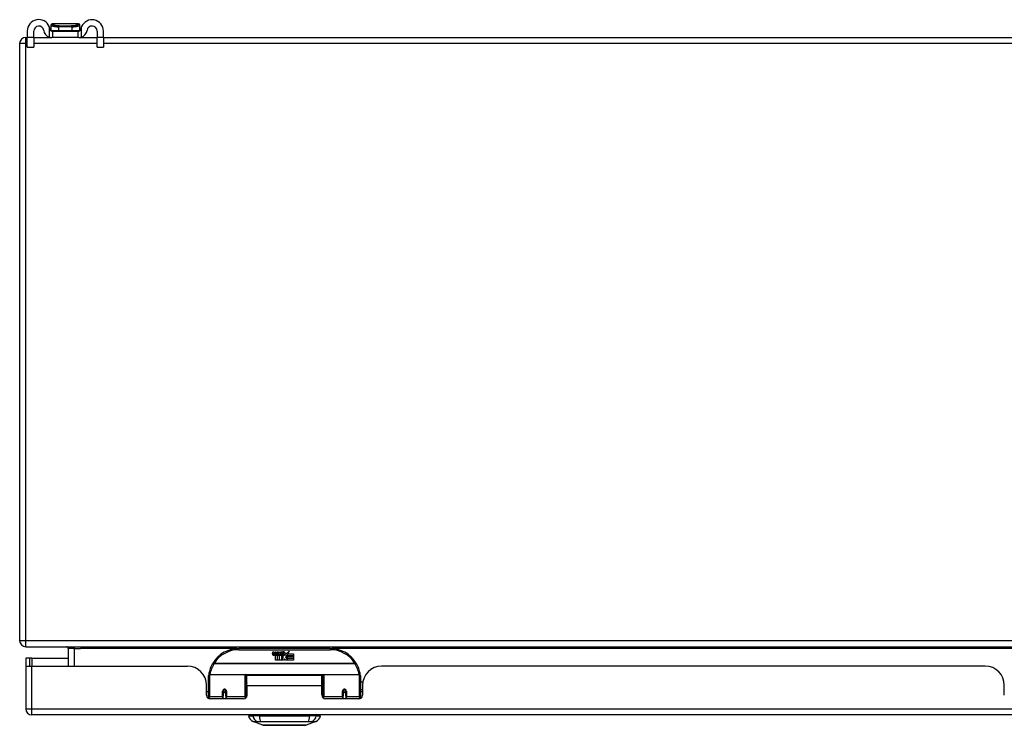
# Model space of a CAD drawing. Header units: inches. Extents: x 20 to 506, y 54 to 235.
# Tile 1 of 22: x 20 to 36, y 54 to 66. Entities that reach past the tile are written whole.
import ezdxf

# ---------------------------------------------------------------- set-up
doc = ezdxf.new("R2010")
doc.units = ezdxf.units.IN
doc.header["$MEASUREMENT"] = 0
doc.layers.add('Visible Edges(ANSI)', color=7, linetype='Continuous', lineweight=25)
doc.layers.add('Visible Tangent Edges(ANSI)', color=7, linetype='Continuous', lineweight=25)

msp = doc.modelspace()

# ---------------------------------------------------------------- linework, layer by layer
at = {"layer": 'Visible Edges(ANSI)'}
for p, q in [((20.375, 65.82), (20.375, 65.713)), ((20.48, 65.713), (20.48, 65.82)), ((20.764, 65.918), (20.764, 65.917)), ((20.764, 65.917), (20.764, 65.828)), ((20.779, 65.82), (20.797, 65.82)), ((21.217, 65.938), (20.784, 65.938)), ((20.797, 65.715), (20.797, 65.82)), ((20.797, 65.82), (21.203, 65.82)), ((21.203, 65.82), (21.222, 65.82)), ((21.203, 65.82), (21.203, 65.715)), ((21.237, 65.917), (21.237, 65.918)), ((21.237, 65.828), (21.237, 65.917)), ((21.52, 65.82), (21.52, 65.713)), ((21.625, 65.713), (21.625, 65.82)), ((20.349, 65.715), (20.375, 65.715)), ((20.375, 65.557), (20.375, 65.713)), ((20.48, 65.715), (20.779, 65.715)), ((20.48, 65.713), (20.48, 65.557)), ((20.797, 65.715), (20.779, 65.715)), ((21.203, 65.715), (20.797, 65.715)), ((21.222, 65.715), (21.203, 65.715)), ((21.222, 65.715), (21.52, 65.715)), ((21.52, 65.557), (21.52, 65.713)), ((21.625, 65.715), (68.151, 65.715)), ((21.625, 65.713), (21.625, 65.557)), ((20.25, 65.616), (20.25, 55.814)), ((20.375, 65.557), (20.48, 65.557)), ((21.52, 65.557), (21.625, 65.557)), ((20.349, 55.715), (68.151, 55.715)), ((21.049, 55.684), (21.049, 55.395)), ((25.349, 55.685), (23.849, 55.685)), ((24.404, 55.596), (24.41, 55.63)), ((24.41, 55.63), (24.423, 55.63)), ((24.423, 55.63), (24.417, 55.596)), ((24.44, 55.608), (24.444, 55.63)), ((24.444, 55.63), (24.457, 55.63)), ((24.457, 55.63), (24.451, 55.596)), ((24.474, 55.608), (24.478, 55.63)), ((24.478, 55.63), (24.491, 55.63)), ((24.491, 55.63), (24.481, 55.575)), ((24.498, 55.63), (24.514, 55.63)), ((24.511, 55.602), (24.498, 55.63)), ((24.514, 55.63), (24.522, 55.611)), ((24.524, 55.611), (24.537, 55.63)), ((24.554, 55.63), (24.529, 55.602)), ((24.537, 55.63), (24.554, 55.63)), ((24.559, 55.618), (24.559, 55.627)), ((24.633, 55.598), (24.677, 55.644)), ((24.677, 55.644), (24.652, 55.597)), ((20.417, 55.529), (20.349, 55.529)), ((20.349, 55.529), (20.349, 55.412)), ((20.448, 55.529), (20.417, 55.529)), ((20.417, 55.395), (20.417, 55.529)), ((20.448, 55.529), (21.049, 55.529)), ((24.449, 55.492), (24.449, 55.571)), ((24.479, 55.492), (24.449, 55.492)), ((24.467, 55.579), (24.466, 55.573)), ((24.466, 55.573), (24.479, 55.573)), ((24.471, 55.585), (24.468, 55.585)), ((24.47, 55.575), (24.471, 55.585)), ((24.481, 55.575), (24.47, 55.575)), ((24.479, 55.573), (24.479, 55.492)), ((24.483, 55.573), (24.505, 55.573)), ((24.483, 55.492), (24.483, 55.573)), ((24.513, 55.492), (24.483, 55.492)), ((24.487, 55.575), (24.511, 55.602)), ((24.503, 55.575), (24.487, 55.575)), ((24.517, 55.594), (24.503, 55.575)), ((24.505, 55.573), (24.513, 55.583)), ((24.513, 55.583), (24.513, 55.492)), ((24.519, 55.594), (24.517, 55.594)), ((24.517, 55.59), (24.524, 55.573)), ((24.517, 55.492), (24.517, 55.59)), ((24.584, 55.492), (24.517, 55.492)), ((24.527, 55.575), (24.519, 55.594)), ((24.522, 55.611), (24.524, 55.611)), ((24.524, 55.573), (24.547, 55.573)), ((24.543, 55.575), (24.527, 55.575)), ((24.529, 55.602), (24.543, 55.575)), ((24.547, 55.573), (24.547, 55.493)), ((24.547, 55.493), (24.583, 55.542)), ((24.552, 55.606), (24.589, 55.606)), ((24.583, 55.542), (24.563, 55.572)), ((24.588, 55.597), (24.564, 55.597)), ((24.598, 55.518), (24.584, 55.492)), ((24.593, 55.58), (24.6, 55.568)), ((24.615, 55.492), (24.598, 55.518)), ((24.6, 55.568), (24.631, 55.612)), ((24.633, 55.574), (24.613, 55.546)), ((24.613, 55.546), (24.65, 55.492)), ((24.749, 55.492), (24.615, 55.492)), ((24.631, 55.612), (24.633, 55.598)), ((24.635, 55.564), (24.633, 55.574)), ((24.65, 55.593), (24.635, 55.564)), ((24.65, 55.565), (24.65, 55.593)), ((24.749, 55.565), (24.65, 55.565)), ((24.65, 55.56), (24.749, 55.56)), ((24.65, 55.528), (24.65, 55.56)), ((24.749, 55.528), (24.65, 55.528)), ((24.65, 55.524), (24.749, 55.524)), ((24.65, 55.492), (24.65, 55.524)), ((24.652, 55.597), (24.749, 55.597)), ((24.749, 55.597), (24.749, 55.565)), ((24.749, 55.56), (24.749, 55.528)), ((24.749, 55.524), (24.749, 55.492)), ((20.349, 55.412), (20.349, 54.694)), ((20.35, 55.395), (20.448, 55.395)), ((20.448, 55.395), (23.006, 55.395)), ((36.107, 55.395), (26.192, 55.395)), ((23.349, 54.91), (23.349, 55.24)), ((23.369, 55.26), (23.953, 55.26)), ((23.969, 55.244), (23.969, 54.906)), ((23.983, 55.072), (23.983, 55.24)), ((25.214, 55.24), (23.983, 55.24)), ((25.214, 55.072), (25.214, 55.24)), ((25.229, 55.168), (25.214, 55.168)), ((25.229, 54.906), (25.229, 55.244)), ((25.245, 55.26), (25.829, 55.26)), ((25.849, 55.24), (25.849, 54.91)), ((25.884, 55.135), (25.849, 55.135)), ((23.318, 54.917), (23.318, 55.083)), ((23.349, 54.976), (23.318, 54.976)), ((23.593, 54.987), (23.593, 54.901)), ((23.595, 54.985), (23.593, 54.985)), ((23.595, 54.997), (23.595, 54.987)), ((23.599, 54.976), (23.597, 54.976)), ((23.633, 54.976), (23.63, 54.976)), ((23.634, 54.987), (23.634, 54.997)), ((23.636, 54.985), (23.634, 54.985)), ((23.636, 54.901), (23.636, 54.987)), ((23.983, 55.072), (23.983, 54.917)), ((25.214, 54.917), (25.214, 55.072)), ((25.229, 54.977), (25.214, 54.977)), ((25.562, 54.987), (25.562, 54.901)), ((25.564, 54.984), (25.562, 54.984)), ((25.567, 54.976), (25.565, 54.976)), ((25.601, 54.976), (25.599, 54.976)), ((25.604, 54.993), (25.602, 54.992)), ((25.603, 54.987), (25.603, 54.993)), ((25.603, 54.985), (25.605, 54.985)), ((25.605, 54.901), (25.605, 54.987)), ((25.88, 55.009), (25.849, 55.009)), ((25.88, 54.976), (25.849, 54.976)), ((25.88, 55.083), (25.88, 54.917)), ((36.419, 54.917), (36.419, 55.083)), ((23.349, 54.91), (23.349, 54.865)), ((23.924, 54.858), (23.377, 54.858)), ((23.593, 54.858), (23.593, 54.901)), ((23.636, 54.901), (23.636, 54.858)), ((23.969, 54.879), (23.969, 54.906)), ((25.229, 54.906), (25.229, 54.879)), ((25.821, 54.858), (25.274, 54.858)), ((25.562, 54.858), (25.562, 54.901)), ((25.605, 54.901), (25.605, 54.858)), ((25.849, 54.865), (25.849, 54.91)), ((68.053, 54.595), (20.448, 54.595)), ((24.008, 54.579), (24.076, 54.579)), ((24.187, 54.579), (24.076, 54.579)), ((24.187, 54.579), (25.011, 54.579)), ((25.121, 54.579), (25.011, 54.579)), ((25.121, 54.579), (25.189, 54.579)), ((24.242, 54.425), (24.082, 54.487)), ((25.116, 54.487), (24.956, 54.425))]:
    msp.add_line(p, q, dxfattribs=at)
at = {"layer": 'Visible Edges(ANSI)', "flags": 128}
for points in [[(20.749, 65.846), (20.748, 65.848), (20.748, 65.85), (20.748, 65.852), (20.747, 65.854), (20.747, 65.856), (20.746, 65.858), (20.746, 65.86), (20.746, 65.862), (20.745, 65.864), (20.745, 65.866), (20.744, 65.868), (20.744, 65.87), (20.743, 65.872), (20.742, 65.874), (20.742, 65.876), (20.741, 65.878), (20.741, 65.88), (20.74, 65.882), (20.739, 65.884), (20.738, 65.886), (20.738, 65.888), (20.737, 65.889), (20.736, 65.891), (20.735, 65.893)], [(20.779, 65.82), (20.778, 65.82), (20.776, 65.82), (20.775, 65.82), (20.773, 65.82), (20.772, 65.821), (20.77, 65.821), (20.768, 65.822), (20.767, 65.822), (20.765, 65.823), (20.763, 65.824), (20.762, 65.825), (20.76, 65.826), (20.759, 65.827), (20.757, 65.829), (20.756, 65.83), (20.755, 65.832), (20.754, 65.833), (20.753, 65.835), (20.752, 65.837), (20.751, 65.838), (20.75, 65.84), (20.749, 65.842), (20.749, 65.844), (20.749, 65.846)], [(21.252, 65.846), (21.252, 65.844), (21.252, 65.842), (21.251, 65.84), (21.25, 65.838), (21.249, 65.837), (21.248, 65.835), (21.247, 65.833), (21.246, 65.832), (21.245, 65.83), (21.244, 65.829), (21.242, 65.827), (21.241, 65.826), (21.239, 65.825), (21.237, 65.824), (21.236, 65.823), (21.234, 65.822), (21.233, 65.822), (21.231, 65.821), (21.229, 65.821), (21.228, 65.82), (21.226, 65.82), (21.225, 65.82), (21.223, 65.82), (21.222, 65.82)], [(21.265, 65.893), (21.265, 65.891), (21.264, 65.889), (21.263, 65.888), (21.262, 65.886), (21.262, 65.884), (21.261, 65.882), (21.26, 65.88), (21.26, 65.878), (21.259, 65.876), (21.259, 65.874), (21.258, 65.872), (21.257, 65.87), (21.257, 65.868), (21.256, 65.866), (21.256, 65.864), (21.255, 65.862), (21.255, 65.86), (21.254, 65.858), (21.254, 65.856), (21.254, 65.854), (21.253, 65.852), (21.253, 65.85), (21.253, 65.848), (21.252, 65.846)], [(20.735, 65.722), (20.737, 65.721), (20.739, 65.721), (20.741, 65.72), (20.743, 65.72), (20.745, 65.719), (20.747, 65.719), (20.749, 65.718), (20.751, 65.718), (20.753, 65.717), (20.755, 65.717), (20.757, 65.716), (20.759, 65.716), (20.761, 65.716), (20.763, 65.716), (20.764, 65.715), (20.766, 65.715), (20.768, 65.715), (20.77, 65.715), (20.772, 65.715), (20.773, 65.715), (20.775, 65.715), (20.776, 65.715), (20.778, 65.715), (20.779, 65.715)], [(21.222, 65.715), (21.223, 65.715), (21.225, 65.715), (21.226, 65.715), (21.228, 65.715), (21.229, 65.715), (21.231, 65.715), (21.233, 65.715), (21.235, 65.715), (21.236, 65.715), (21.238, 65.716), (21.24, 65.716), (21.242, 65.716), (21.244, 65.716), (21.246, 65.717), (21.248, 65.717), (21.25, 65.718), (21.252, 65.718), (21.254, 65.719), (21.256, 65.719), (21.258, 65.72), (21.26, 65.72), (21.262, 65.721), (21.264, 65.721), (21.265, 65.722)], [(23.354, 55.259), (23.354, 55.258), (23.354, 55.258), (23.354, 55.258), (23.354, 55.258), (23.354, 55.257), (23.354, 55.257), (23.354, 55.257), (23.354, 55.257), (23.354, 55.256), (23.354, 55.256), (23.354, 55.256), (23.354, 55.256), (23.354, 55.255), (23.354, 55.255), (23.354, 55.255), (23.354, 55.255), (23.354, 55.254), (23.354, 55.254), (23.354, 55.254), (23.354, 55.254), (23.354, 55.253), (23.354, 55.253), (23.354, 55.253), (23.354, 55.253)], [(25.844, 55.253), (25.844, 55.253), (25.844, 55.253), (25.844, 55.253), (25.844, 55.254), (25.844, 55.254), (25.844, 55.254), (25.844, 55.254), (25.844, 55.255), (25.844, 55.255), (25.844, 55.255), (25.844, 55.255), (25.844, 55.256), (25.844, 55.256), (25.844, 55.256), (25.844, 55.256), (25.844, 55.257), (25.844, 55.257), (25.844, 55.257), (25.844, 55.257), (25.844, 55.258), (25.844, 55.258), (25.844, 55.258), (25.843, 55.258), (25.843, 55.259)], [(23.593, 54.987), (23.593, 54.99), (23.594, 54.993), (23.595, 54.995), (23.596, 54.998), (23.597, 55), (23.599, 55.002), (23.601, 55.004), (23.603, 55.006), (23.606, 55.007), (23.609, 55.008), (23.612, 55.009), (23.615, 55.009), (23.618, 55.009), (23.621, 55.008), (23.623, 55.007), (23.626, 55.006), (23.628, 55.004), (23.63, 55.002), (23.632, 55), (23.634, 54.998), (23.635, 54.995), (23.636, 54.993), (23.636, 54.99), (23.636, 54.987)], [(25.562, 54.987), (25.562, 54.99), (25.562, 54.993), (25.563, 54.995), (25.564, 54.998), (25.566, 55), (25.567, 55.002), (25.57, 55.004), (25.572, 55.006), (25.575, 55.007), (25.577, 55.008), (25.58, 55.009), (25.583, 55.009), (25.586, 55.009), (25.589, 55.008), (25.592, 55.007), (25.594, 55.006), (25.597, 55.004), (25.599, 55.002), (25.601, 55), (25.602, 54.998), (25.603, 54.995), (25.604, 54.993), (25.605, 54.99), (25.605, 54.987)], [(23.983, 54.939), (23.983, 54.939), (23.983, 54.939), (23.983, 54.939), (23.983, 54.939), (23.983, 54.939), (23.983, 54.939), (23.983, 54.94), (23.983, 54.94), (23.983, 54.94), (23.983, 54.94), (23.983, 54.94), (23.983, 54.94), (23.983, 54.94), (23.983, 54.94), (23.983, 54.94), (23.983, 54.94), (23.983, 54.94), (23.983, 54.94), (23.983, 54.94), (23.983, 54.94), (23.983, 54.94), (23.983, 54.94), (23.983, 54.94), (23.983, 54.94)], [(25.214, 54.94), (25.214, 54.94), (25.214, 54.94), (25.215, 54.94), (25.215, 54.94), (25.215, 54.94), (25.215, 54.94), (25.215, 54.94), (25.215, 54.94), (25.215, 54.94), (25.215, 54.94), (25.215, 54.94), (25.215, 54.94), (25.215, 54.94), (25.215, 54.94), (25.215, 54.94), (25.215, 54.94), (25.215, 54.94), (25.215, 54.939), (25.215, 54.939), (25.215, 54.939), (25.215, 54.939), (25.215, 54.939), (25.215, 54.939), (25.215, 54.939)], [(24.244, 54.425), (24.244, 54.425), (24.246, 54.425), (24.248, 54.425), (24.251, 54.424), (24.254, 54.424), (24.259, 54.424), (24.265, 54.424), (24.271, 54.424), (24.278, 54.424), (24.286, 54.424), (24.294, 54.424), (24.304, 54.424), (24.314, 54.424), (24.324, 54.424), (24.336, 54.424), (24.348, 54.424), (24.36, 54.424), (24.373, 54.424), (24.387, 54.424), (24.401, 54.424), (24.416, 54.424), (24.431, 54.424), (24.447, 54.424), (24.463, 54.424), (24.479, 54.424), (24.496, 54.424), (24.513, 54.424), (24.53, 54.424), (24.547, 54.425), (24.564, 54.425), (24.581, 54.425), (24.599, 54.425), (24.616, 54.425), (24.634, 54.425), (24.651, 54.425), (24.668, 54.424), (24.685, 54.424), (24.702, 54.424), (24.719, 54.424), (24.735, 54.424), (24.751, 54.424), (24.767, 54.424), (24.782, 54.424), (24.797, 54.424), (24.811, 54.424), (24.825, 54.424), (24.838, 54.424), (24.85, 54.424), (24.862, 54.424), (24.874, 54.424), (24.884, 54.424), (24.894, 54.424), (24.904, 54.424), (24.912, 54.424), (24.92, 54.424), (24.927, 54.424), (24.933, 54.424), (24.939, 54.424), (24.943, 54.424), (24.947, 54.424), (24.95, 54.425), (24.952, 54.425), (24.954, 54.425), (24.954, 54.425)]]:
    msp.add_lwpolyline(points, dxfattribs=at)
at = {"layer": 'Visible Edges(ANSI)'}
for centre in [(23.615, 54.987), (25.583, 54.987)]:
    msp.add_circle(centre, 0.0197, dxfattribs=at)
for centre, radius, start, end in [((20.563, 65.82), 0.188, 23.0739, 180), ((21.438, 65.82), 0.187, 0, 156.9261), ((20.563, 65.82), 0.0825, 8.1564, 180), ((20.779, 65.851), 0.136, 188.1564, 251.2171), ((20.784, 65.918), 0.0197, 90, 180), ((20.772, 65.828), 0.00787, 180, 218.1289), ((21.217, 65.918), 0.0197, 0, 90), ((21.229, 65.828), 0.00787, 321.8711, 0), ((21.222, 65.851), 0.136, 288.7829, 351.8436), ((21.438, 65.82), 0.0825, 0, 171.8436), ((20.349, 65.616), 0.099, 90, 180), ((20.349, 55.814), 0.099, 180, 270), ((21.018, 55.684), 0.031, 0, 90), ((23.849, 55.185), 0.5, 90, 147.7623), ((24.577, 55.569), 0.0607, 81.5605, 107.3343), ((24.571, 55.59), 0.0307, 64.6784, 112.5609), ((24.583, 55.61), 0.0197, 356.5646, 81.5605), ((25.349, 55.185), 0.5, 32.2377, 90), ((24.432, 55.59), 0.0288, 169, 198.4748), ((24.415, 55.584), 0.0105, 198.4748, 269.6788), ((24.415, 55.599), 0.0246, 269.6788, 333.9508), ((24.429, 55.593), 0.0123, 169.9922, 203.5487), ((24.424, 55.591), 0.006, 203.5487, 276.1027), ((24.423, 55.597), 0.0126, 276.1027, 327.6083), ((24.394, 55.615), 0.0465, 328.5584, 350.8257), ((24.465, 55.59), 0.0288, 183.6169, 196.9928), ((24.448, 55.584), 0.0101, 196.9928, 269.4776), ((24.448, 55.598), 0.024, 269.4776, 327.4114), ((24.449, 55.595), 0.024, 268.7952, 316.5849), ((24.463, 55.593), 0.0123, 170, 203.5571), ((24.457, 55.591), 0.006, 203.5571, 276.03), ((24.457, 55.597), 0.0126, 276.03, 327.5992), ((24.428, 55.616), 0.0465, 327.5992, 350), ((24.578, 55.595), 0.0282, 156.1555, 203.8445), ((24.566, 55.59), 0.0152, 203.8445, 265.0802), ((24.572, 55.593), 0.00955, 151.4547, 231.1652), ((24.57, 55.604), 0.033, 257.079, 313.1785), ((24.57, 55.604), 0.0299, 260.4085, 314.1684), ((24.573, 55.594), 0.0109, 231.1652, 289.3797), ((24.571, 55.599), 0.0168, 289.3797, 352.9975), ((24.58, 55.609), 0.0096, 343.5261, 64.6784), ((24.563, 55.611), 0.0398, 314.1684, 356.5646), ((20.448, 55.412), 0.099, 180, 189.8877), ((23.006, 55.083), 0.312, 0, 90), ((23.849, 55.185), 0.5, 147.7623, 171.4919), ((25.349, 55.185), 0.5, 8.5081, 32.2377), ((26.192, 55.083), 0.312, 90, 180), ((36.107, 55.083), 0.312, 0, 90), ((23.369, 55.24), 0.0197, 90, 180), ((23.953, 55.244), 0.0157, 0, 90), ((25.245, 55.244), 0.0157, 90, 180), ((25.829, 55.24), 0.0197, 0, 90), ((23.615, 54.987), 0.0217, 180, 0), ((25.583, 54.987), 0.0217, 189.147, 0), ((23.377, 54.917), 0.0591, 180, 270), ((23.924, 54.917), 0.0591, 270, 0), ((25.274, 54.917), 0.0591, 180, 270), ((25.821, 54.917), 0.0591, 270, 0), ((20.448, 54.694), 0.099, 180, 270), ((24.125, 54.597), 0.118, 188.6009, 248.7495), ((24.067, 54.572), 0.0394, 143.1301, 168.463), ((25.073, 54.597), 0.118, 291.2505, 351.3991), ((25.13, 54.572), 0.0394, 11.537, 36.8699), ((24.244, 54.429), 0.00492, 248.7495, 269.7912), ((24.954, 54.429), 0.00492, 270.2088, 291.2505)]:
    msp.add_arc(centre, radius, start, end, dxfattribs=at)
for start_param, end_param in [(3.444465, 3.571292), (5.853486, 5.980313)]:
    msp.add_ellipse((23.615, 54.996), major_axis=(0.0217, 0), ratio=0.267949, start_param=start_param, end_param=end_param, dxfattribs=at)
at = {"layer": 'Visible Tangent Edges(ANSI)'}
for p, q in [((20.735, 65.893), (20.735, 65.722)), ((20.764, 65.828), (20.895, 65.828)), ((20.895, 65.828), (20.895, 65.891)), ((21.105, 65.891), (20.895, 65.891)), ((20.895, 65.828), (21.105, 65.828)), ((20.897, 65.905), (21.103, 65.905)), ((21.105, 65.891), (21.105, 65.828)), ((21.105, 65.828), (21.237, 65.828)), ((21.265, 65.722), (21.265, 65.893)), ((20.349, 65.616), (20.349, 65.715)), ((20.48, 65.713), (20.375, 65.713)), ((21.625, 65.713), (21.52, 65.713)), ((20.349, 65.616), (20.25, 65.616)), ((20.349, 55.814), (20.349, 65.616)), ((20.375, 65.616), (20.349, 65.616)), ((21.52, 65.616), (20.48, 65.616)), ((68.151, 65.616), (21.625, 65.616)), ((20.25, 55.814), (20.349, 55.814)), ((20.349, 55.715), (20.349, 55.814)), ((20.349, 55.814), (67.384, 55.814)), ((21.148, 55.684), (21.049, 55.684)), ((21.148, 55.684), (21.148, 55.715)), ((21.148, 55.395), (21.148, 55.684)), ((21.148, 55.684), (21.249, 55.684)), ((23.817, 55.684), (21.249, 55.684)), ((23.849, 55.665), (23.849, 55.685)), ((23.849, 55.665), (25.349, 55.665)), ((25.349, 55.685), (25.349, 55.665)), ((36.918, 55.684), (25.381, 55.684)), ((20.448, 55.529), (20.448, 55.395)), ((20.448, 54.694), (20.448, 55.395)), ((23.443, 55.441), (23.426, 55.451)), ((25.755, 55.441), (23.443, 55.441)), ((23.443, 55.437), (23.443, 55.441)), ((23.443, 55.437), (25.755, 55.437)), ((25.772, 55.451), (25.755, 55.441)), ((25.755, 55.441), (25.755, 55.437)), ((23.369, 55.26), (23.369, 54.891)), ((23.953, 54.891), (23.953, 55.26)), ((25.231, 55.252), (23.967, 55.252)), ((25.245, 55.26), (25.245, 54.891)), ((25.829, 54.891), (25.829, 55.26)), ((23.583, 54.891), (23.583, 54.983)), ((23.606, 55.007), (23.624, 55.007)), ((23.646, 54.983), (23.646, 54.891)), ((25.214, 55.072), (23.983, 55.072)), ((25.552, 54.891), (25.552, 54.983)), ((25.615, 54.983), (25.615, 54.891)), ((23.369, 54.859), (23.369, 54.891)), ((23.583, 54.891), (23.369, 54.891)), ((23.583, 54.891), (23.583, 54.858)), ((23.953, 54.891), (23.646, 54.891)), ((23.646, 54.858), (23.646, 54.891)), ((23.953, 54.891), (23.953, 54.866)), ((25.245, 54.866), (25.245, 54.891)), ((25.552, 54.891), (25.245, 54.891)), ((25.552, 54.891), (25.552, 54.858)), ((25.829, 54.891), (25.615, 54.891)), ((25.615, 54.858), (25.615, 54.891)), ((25.829, 54.891), (25.829, 54.859)), ((20.349, 54.694), (20.448, 54.694)), ((20.448, 54.595), (20.448, 54.694)), ((20.448, 54.694), (68.053, 54.694))]:
    msp.add_line(p, q, dxfattribs=at)
at = {"layer": 'Visible Tangent Edges(ANSI)', "flags": 128}
for points in [[(20.764, 65.917), (20.764, 65.916), (20.765, 65.915), (20.767, 65.914), (20.768, 65.913), (20.771, 65.912), (20.774, 65.91), (20.777, 65.909), (20.781, 65.908), (20.785, 65.906), (20.79, 65.905), (20.795, 65.903), (20.8, 65.902), (20.806, 65.9), (20.813, 65.899), (20.82, 65.897), (20.827, 65.896), (20.834, 65.895), (20.842, 65.894), (20.85, 65.893), (20.859, 65.892), (20.868, 65.891), (20.877, 65.891), (20.886, 65.891), (20.895, 65.891)], [(20.781, 65.936), (20.781, 65.936), (20.781, 65.937), (20.782, 65.937), (20.782, 65.937), (20.782, 65.937), (20.782, 65.937), (20.782, 65.937), (20.782, 65.937), (20.782, 65.937), (20.782, 65.937), (20.782, 65.937), (20.783, 65.937), (20.783, 65.938), (20.783, 65.938), (20.783, 65.938), (20.783, 65.938), (20.783, 65.938), (20.783, 65.938), (20.783, 65.938), (20.783, 65.938), (20.784, 65.938), (20.784, 65.938), (20.784, 65.938), (20.784, 65.938)], [(20.897, 65.905), (20.889, 65.905), (20.88, 65.905), (20.871, 65.906), (20.863, 65.906), (20.855, 65.907), (20.847, 65.908), (20.84, 65.91), (20.833, 65.911), (20.827, 65.913), (20.82, 65.914), (20.815, 65.916), (20.809, 65.918), (20.804, 65.92), (20.8, 65.921), (20.796, 65.923), (20.792, 65.925), (20.789, 65.927), (20.786, 65.929), (20.784, 65.93), (20.782, 65.932), (20.781, 65.933), (20.781, 65.934), (20.781, 65.935), (20.781, 65.936)], [(21.22, 65.936), (21.22, 65.935), (21.22, 65.934), (21.22, 65.933), (21.218, 65.932), (21.217, 65.93), (21.215, 65.929), (21.212, 65.927), (21.209, 65.925), (21.205, 65.923), (21.201, 65.921), (21.197, 65.92), (21.192, 65.918), (21.186, 65.916), (21.18, 65.914), (21.174, 65.913), (21.168, 65.911), (21.161, 65.91), (21.153, 65.908), (21.146, 65.907), (21.138, 65.906), (21.13, 65.906), (21.121, 65.905), (21.112, 65.905), (21.103, 65.905)], [(21.105, 65.891), (21.115, 65.891), (21.124, 65.891), (21.133, 65.891), (21.142, 65.892), (21.151, 65.893), (21.159, 65.894), (21.167, 65.895), (21.174, 65.896), (21.181, 65.897), (21.188, 65.899), (21.195, 65.9), (21.201, 65.902), (21.206, 65.903), (21.211, 65.905), (21.216, 65.906), (21.22, 65.908), (21.224, 65.909), (21.227, 65.91), (21.23, 65.912), (21.233, 65.913), (21.234, 65.914), (21.236, 65.915), (21.236, 65.916), (21.237, 65.917)], [(21.217, 65.938), (21.217, 65.938), (21.217, 65.938), (21.217, 65.938), (21.217, 65.938), (21.218, 65.938), (21.218, 65.938), (21.218, 65.938), (21.218, 65.938), (21.218, 65.938), (21.218, 65.938), (21.218, 65.938), (21.218, 65.937), (21.218, 65.937), (21.219, 65.937), (21.219, 65.937), (21.219, 65.937), (21.219, 65.937), (21.219, 65.937), (21.219, 65.937), (21.219, 65.937), (21.219, 65.937), (21.22, 65.937), (21.22, 65.936), (21.22, 65.936)], [(23.646, 54.983), (23.646, 54.987), (23.645, 54.991), (23.644, 54.995), (23.642, 54.999), (23.64, 55.002), (23.638, 55.006), (23.635, 55.009), (23.631, 55.011), (23.627, 55.013), (23.623, 55.015), (23.619, 55.016), (23.615, 55.016), (23.61, 55.016), (23.606, 55.015), (23.602, 55.013), (23.598, 55.011), (23.595, 55.009), (23.592, 55.006), (23.589, 55.002), (23.587, 54.999), (23.585, 54.995), (23.584, 54.991), (23.583, 54.987), (23.583, 54.983)], [(23.983, 55.121), (23.983, 55.12), (23.982, 55.12), (23.981, 55.119), (23.981, 55.119), (23.98, 55.118), (23.979, 55.118), (23.979, 55.117), (23.978, 55.117), (23.977, 55.116), (23.977, 55.116), (23.976, 55.115), (23.976, 55.115), (23.975, 55.114), (23.974, 55.113), (23.974, 55.113), (23.973, 55.112), (23.973, 55.112), (23.972, 55.111), (23.972, 55.111), (23.971, 55.11), (23.971, 55.109), (23.97, 55.109), (23.97, 55.108), (23.969, 55.108)], [(23.969, 55.061), (23.969, 55.063), (23.969, 55.064), (23.969, 55.066), (23.969, 55.068), (23.97, 55.069), (23.97, 55.071), (23.97, 55.073), (23.971, 55.075), (23.971, 55.076), (23.972, 55.078), (23.972, 55.08), (23.973, 55.082), (23.974, 55.083), (23.974, 55.085), (23.975, 55.087), (23.976, 55.089), (23.977, 55.091), (23.977, 55.092), (23.978, 55.094), (23.979, 55.096), (23.98, 55.098), (23.981, 55.1), (23.982, 55.101), (23.983, 55.103)], [(23.983, 54.98), (23.983, 54.977), (23.982, 54.975), (23.982, 54.972), (23.981, 54.97), (23.98, 54.967), (23.98, 54.965), (23.979, 54.962), (23.979, 54.96), (23.978, 54.957), (23.978, 54.954), (23.977, 54.952), (23.977, 54.949), (23.976, 54.947), (23.976, 54.944), (23.975, 54.942), (23.975, 54.939), (23.974, 54.937), (23.974, 54.934), (23.974, 54.931), (23.973, 54.929), (23.973, 54.926), (23.973, 54.924), (23.972, 54.921), (23.972, 54.918)], [(25.226, 54.918), (25.226, 54.921), (25.225, 54.923), (25.225, 54.926), (25.225, 54.928), (25.224, 54.931), (25.224, 54.933), (25.224, 54.936), (25.223, 54.938), (25.223, 54.941), (25.222, 54.943), (25.222, 54.945), (25.222, 54.948), (25.221, 54.95), (25.221, 54.953), (25.22, 54.955), (25.22, 54.958), (25.219, 54.96), (25.219, 54.962), (25.218, 54.965), (25.218, 54.967), (25.217, 54.97), (25.216, 54.972), (25.216, 54.974), (25.215, 54.977)], [(25.615, 54.983), (25.614, 54.987), (25.614, 54.991), (25.613, 54.995), (25.611, 54.999), (25.609, 55.002), (25.606, 55.006), (25.603, 55.009), (25.6, 55.011), (25.596, 55.013), (25.592, 55.015), (25.587, 55.016), (25.583, 55.016), (25.579, 55.016), (25.575, 55.015), (25.571, 55.013), (25.567, 55.011), (25.563, 55.009), (25.56, 55.006), (25.558, 55.002), (25.556, 54.999), (25.554, 54.995), (25.553, 54.991), (25.552, 54.987), (25.552, 54.983)], [(24.082, 54.487), (24.083, 54.487), (24.083, 54.487), (24.084, 54.487), (24.085, 54.487), (24.086, 54.487), (24.087, 54.487), (24.089, 54.487), (24.091, 54.487), (24.093, 54.487), (24.096, 54.487), (24.099, 54.486), (24.102, 54.486), (24.105, 54.486), (24.109, 54.486), (24.112, 54.486), (24.116, 54.486), (24.121, 54.486), (24.125, 54.486), (24.13, 54.486), (24.135, 54.486), (24.14, 54.486), (24.145, 54.486), (24.151, 54.486), (24.159, 54.485)], [(24.159, 54.485), (24.16, 54.485), (24.162, 54.485), (24.163, 54.486), (24.165, 54.486), (24.167, 54.486), (24.168, 54.486), (24.17, 54.486), (24.172, 54.486), (24.174, 54.486), (24.176, 54.486), (24.178, 54.486), (24.18, 54.486), (24.182, 54.486), (24.185, 54.486), (24.187, 54.486), (24.189, 54.486), (24.192, 54.486), (24.194, 54.486), (24.197, 54.486), (24.199, 54.486), (24.202, 54.486), (24.205, 54.485), (24.208, 54.485), (24.21, 54.485)], [(24.21, 54.485), (24.244, 54.486), (24.275, 54.486), (24.306, 54.486), (24.338, 54.486), (24.37, 54.486), (24.402, 54.486), (24.435, 54.487), (24.467, 54.487), (24.5, 54.487), (24.533, 54.487), (24.566, 54.487), (24.599, 54.487), (24.632, 54.487), (24.665, 54.487), (24.698, 54.487), (24.73, 54.487), (24.763, 54.487), (24.796, 54.486), (24.828, 54.486), (24.86, 54.486), (24.892, 54.486), (24.923, 54.486), (24.954, 54.486), (24.988, 54.485)], [(24.324, 54.424), (24.318, 54.425), (24.312, 54.425), (24.306, 54.425), (24.3, 54.425), (24.295, 54.425), (24.289, 54.425), (24.284, 54.425), (24.28, 54.425), (24.275, 54.425), (24.271, 54.425), (24.267, 54.425), (24.263, 54.425), (24.26, 54.425), (24.257, 54.425), (24.254, 54.425), (24.252, 54.425), (24.249, 54.425), (24.247, 54.425), (24.246, 54.425), (24.244, 54.425), (24.243, 54.425), (24.243, 54.425), (24.242, 54.425), (24.242, 54.425)], [(24.371, 54.424), (24.369, 54.424), (24.367, 54.424), (24.365, 54.424), (24.363, 54.424), (24.361, 54.424), (24.359, 54.424), (24.357, 54.424), (24.355, 54.424), (24.353, 54.424), (24.351, 54.424), (24.349, 54.424), (24.347, 54.424), (24.345, 54.424), (24.343, 54.424), (24.341, 54.424), (24.339, 54.424), (24.337, 54.424), (24.335, 54.424), (24.333, 54.424), (24.332, 54.424), (24.33, 54.424), (24.328, 54.424), (24.326, 54.424), (24.324, 54.424)], [(24.827, 54.424), (24.81, 54.425), (24.794, 54.425), (24.776, 54.425), (24.758, 54.425), (24.739, 54.425), (24.72, 54.425), (24.7, 54.425), (24.68, 54.425), (24.66, 54.425), (24.64, 54.425), (24.619, 54.425), (24.599, 54.425), (24.578, 54.425), (24.558, 54.425), (24.537, 54.425), (24.517, 54.425), (24.497, 54.425), (24.478, 54.425), (24.459, 54.425), (24.44, 54.425), (24.422, 54.425), (24.404, 54.425), (24.387, 54.425), (24.371, 54.424)], [(24.874, 54.424), (24.872, 54.424), (24.87, 54.424), (24.868, 54.424), (24.866, 54.424), (24.864, 54.424), (24.863, 54.424), (24.861, 54.424), (24.859, 54.424), (24.857, 54.424), (24.855, 54.424), (24.853, 54.424), (24.851, 54.424), (24.849, 54.424), (24.847, 54.424), (24.845, 54.424), (24.843, 54.424), (24.841, 54.424), (24.839, 54.424), (24.837, 54.424), (24.835, 54.424), (24.833, 54.424), (24.831, 54.424), (24.829, 54.424), (24.827, 54.424)], [(24.956, 54.425), (24.956, 54.425), (24.955, 54.425), (24.954, 54.425), (24.953, 54.425), (24.952, 54.425), (24.95, 54.425), (24.948, 54.425), (24.946, 54.425), (24.944, 54.425), (24.941, 54.425), (24.938, 54.425), (24.934, 54.425), (24.931, 54.425), (24.927, 54.425), (24.923, 54.425), (24.918, 54.425), (24.914, 54.425), (24.909, 54.425), (24.903, 54.425), (24.898, 54.425), (24.892, 54.425), (24.886, 54.425), (24.88, 54.425), (24.874, 54.424)], [(24.988, 54.485), (24.99, 54.485), (24.993, 54.485), (24.996, 54.486), (24.998, 54.486), (25.001, 54.486), (25.004, 54.486), (25.006, 54.486), (25.008, 54.486), (25.011, 54.486), (25.013, 54.486), (25.015, 54.486), (25.018, 54.486), (25.02, 54.486), (25.022, 54.486), (25.024, 54.486), (25.026, 54.486), (25.028, 54.486), (25.03, 54.486), (25.031, 54.486), (25.033, 54.486), (25.035, 54.486), (25.036, 54.485), (25.038, 54.485), (25.039, 54.485)], [(25.039, 54.485), (25.047, 54.486), (25.053, 54.486), (25.058, 54.486), (25.063, 54.486), (25.068, 54.486), (25.073, 54.486), (25.077, 54.486), (25.082, 54.486), (25.086, 54.486), (25.089, 54.486), (25.093, 54.486), (25.096, 54.486), (25.099, 54.486), (25.102, 54.487), (25.105, 54.487), (25.107, 54.487), (25.109, 54.487), (25.111, 54.487), (25.112, 54.487), (25.113, 54.487), (25.114, 54.487), (25.115, 54.487), (25.115, 54.487), (25.116, 54.487)]]:
    msp.add_lwpolyline(points, dxfattribs=at)
at = {"layer": 'Visible Tangent Edges(ANSI)'}
for centre, start, end in [((23.849, 55.185), 90, 147.7623), ((25.349, 55.185), 32.2377, 90), ((23.849, 55.181), 147.7623, 170.5651), ((25.349, 55.181), 9.4349, 32.2377)]:
    msp.add_arc(centre, 0.48, start, end, dxfattribs=at)
for centre, major_axis, ratio, start_param, end_param in [((20.784, 65.917), (-0.0197, 0), 0.9973, 4.854218, 6.283185), ((20.902, 65.891), (0, 0.0197), 0.333333, 0.778875, 1.570796), ((20.898, 65.828), (0, -0.00787), 0.333333, 4.712389, 6.283185), ((21.099, 65.891), (0, 0.0197), 0.333333, 4.712389, 5.50431), ((21.103, 65.828), (0, -0.00787), 0.333333, 0, 1.570796), ((21.217, 65.917), (0.0197, 0), 0.9973, 0, 1.428968), ((23.443, 55.441), (-0.0167, 0.0105), 0.161367, 0, 1.672214), ((25.755, 55.441), (0.0167, 0.0105), 0.161367, 4.610972, 6.283185), ((23.374, 55.256), (-0.0195, 0.0029), 0.187781, 0, 0.58509), ((25.824, 55.256), (0.0195, 0.0029), 0.187781, 5.698095, 6.283185), ((23.583, 54.987), (0.00984, 0), 0.476565, 4.712389, 6.283185), ((23.646, 54.987), (-0.00984, 0), 0.476565, 0, 1.570796), ((25.552, 54.987), (0.00984, 0), 0.476565, 4.712389, 6.283185), ((25.615, 54.987), (-0.00984, 0), 0.476565, 0, 1.570796), ((23.369, 54.91), (-0.0197, 0), 0.965926, 0, 1.570796), ((23.583, 54.901), (0.00984, 0), 0.965926, 4.712389, 6.283185), ((23.646, 54.901), (-0.00984, 0), 0.965926, 0, 1.570796), ((23.953, 54.906), (0.0157, 0), 0.965926, 4.712389, 6.283185), ((25.245, 54.906), (-0.0157, 0), 0.965926, 0, 1.570796), ((25.552, 54.901), (0.00984, 0), 0.965926, 4.712389, 6.283185), ((25.615, 54.901), (-0.00984, 0), 0.965926, 0, 1.570796), ((25.829, 54.91), (0.0197, 0), 0.965926, 4.712389, 6.283185), ((24.187, 54.599), (0.016, -0.117), 0.948273, 4.754759, 5.892029), ((24.225, 54.599), (-0.005, -0.118), 0.314585, 4.896593, 6.033863), ((24.973, 54.599), (0.005, -0.118), 0.314585, 0.249322, 1.386592), ((25.011, 54.599), (-0.016, -0.117), 0.948273, 0.391156, 1.528426)]:
    msp.add_ellipse(centre, major_axis=major_axis, ratio=ratio, start_param=start_param, end_param=end_param, dxfattribs=at)

doc.saveas('drawing.dxf')
